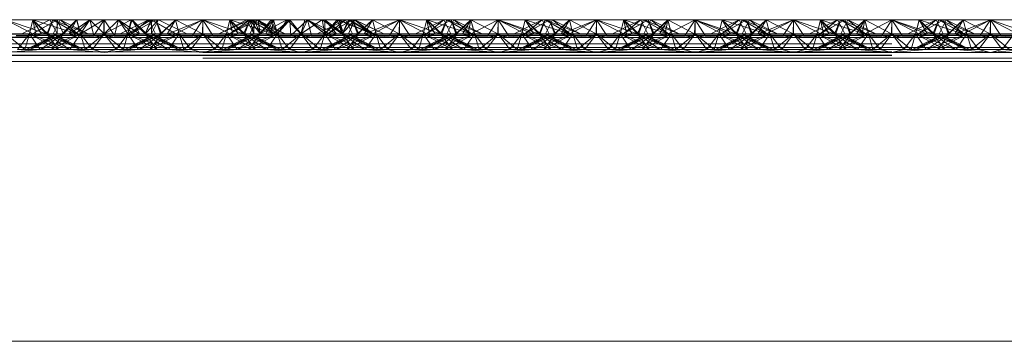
# Paper-space layout 'Layout1' of a CAD drawing. Extents: x -2 to 1033, y -36 to 596.
# Tile 82 of 182: x 699.156 to 701.656, y 454.38 to 455.196. Entities that reach past the tile are written whole.
import ezdxf

# ---------------------------------------------------------------- set-up
doc = ezdxf.new("R2010")
doc.units = 0
doc.linetypes.add('ACAD_ISO02W100', pattern=[15, 12, -3])
doc.layers.add('SS_1.ET-HALA_TaO-JD-LAVKA-ZEBRIK', color=9, linetype='CONTINUOUS', lineweight=13)

psp = doc.layouts.get("Layout1")

# ---------------------------------------------------------------- linework, layer by layer
at = {"layer": 'SS_1.ET-HALA_TaO-JD-LAVKA-ZEBRIK', "color": 9, "linetype": 'ACAD_ISO02W100', "ltscale": 0.25}
for p, q in [((699.1204, 455.1962), (699.2239, 455.1604)), ((699.2325, 455.1962), (699.1609, 455.1604)), ((699.1893, 455.1962), (699.1804, 455.1604)), ((699.1883, 455.1604), (699.2505, 455.1962)), ((699.2509, 455.1962), (699.1888, 455.1604)), ((699.1893, 455.1962), (699.2239, 455.1604)), ((699.1893, 455.1962), (699.3009, 455.1604)), ((699.2398, 455.1962), (699.2243, 455.1604)), ((699.2325, 455.1962), (699.2454, 455.1704)), ((699.2398, 455.1962), (699.3009, 455.1604)), ((699.2398, 455.1962), (699.3298, 455.1604)), ((699.2404, 455.1604), (699.2583, 455.1962)), ((699.2509, 455.1962), (699.2504, 455.1604)), ((699.2504, 455.1604), (699.2505, 455.1806)), ((699.2542, 455.188), (699.2505, 455.1962)), ((699.2505, 455.1806), (699.2505, 455.1962)), ((699.2509, 455.1962), (699.2665, 455.1604)), ((699.2665, 455.1604), (699.2542, 455.188)), ((699.2633, 455.1604), (699.2999, 455.1962)), ((699.2651, 455.1604), (699.2867, 455.182)), ((699.3011, 455.1962), (699.2665, 455.1604)), ((699.2665, 455.1604), (699.2866, 455.182)), ((699.2801, 455.1596), (699.3338, 455.1962)), ((699.2801, 455.1596), (699.2999, 455.1962)), ((699.2866, 455.182), (699.2999, 455.1962)), ((699.2937, 455.1562), (699.3338, 455.1962)), ((699.2999, 455.1962), (699.307, 455.1718)), ((699.3011, 455.1962), (699.3104, 455.1604)), ((699.3697, 455.1962), (699.3104, 455.1604)), ((699.3152, 455.1677), (699.3338, 455.1962)), ((699.3338, 455.1962), (699.3443, 455.1562)), ((699.3704, 455.1604), (699.3338, 455.1962)), ((699.3443, 455.1562), (699.3704, 455.1962)), ((699.3697, 455.1962), (699.3704, 455.1604)), ((699.3704, 455.1962), (699.3964, 455.1562)), ((699.4386, 455.1962), (699.3704, 455.1604)), ((699.4069, 455.1962), (699.3704, 455.1604)), ((699.3704, 455.1962), (699.3704, 455.1604)), ((699.3964, 455.1562), (699.4069, 455.1962)), ((699.4069, 455.1962), (699.4304, 455.1604)), ((699.4069, 455.1962), (699.4471, 455.1562)), ((699.4069, 455.1962), (699.4607, 455.1596)), ((699.4304, 455.1604), (699.4892, 455.1962)), ((699.4304, 455.1604), (699.4386, 455.1962)), ((699.4409, 455.1962), (699.4337, 455.1718)), ((699.4388, 455.1604), (699.501, 455.1962)), ((699.4388, 455.1604), (699.4825, 455.1962)), ((699.4409, 455.1962), (699.4607, 455.1596)), ((699.4409, 455.1962), (699.4541, 455.182)), ((699.4409, 455.1962), (699.4775, 455.1604)), ((699.4531, 455.1815), (699.4739, 455.1604)), ((699.4541, 455.182), (699.4743, 455.1604)), ((699.4743, 455.1604), (699.5083, 455.1962)), ((699.4743, 455.1604), (699.4892, 455.1962)), ((699.4867, 455.1877), (699.4743, 455.1604)), ((699.4825, 455.1962), (699.5004, 455.1604)), ((699.4906, 455.1962), (699.4867, 455.1877)), ((699.5509, 455.1604), (699.4892, 455.1962)), ((699.4905, 455.1802), (699.4904, 455.1604)), ((699.4906, 455.1962), (699.4905, 455.1802)), ((699.4906, 455.1962), (699.553, 455.1604)), ((699.4954, 455.1704), (699.5083, 455.1962)), ((699.5151, 455.1604), (699.501, 455.1962)), ((699.5165, 455.1604), (699.501, 455.1962)), ((699.5798, 455.1604), (699.5083, 455.1962)), ((699.5151, 455.1604), (699.5514, 455.1962)), ((699.5514, 455.1962), (699.5604, 455.1604)), ((699.5514, 455.1962), (699.6194, 455.1604)), ((699.6204, 455.1962), (699.6194, 455.1604)), ((699.6204, 455.1962), (699.7239, 455.1604)), ((699.6204, 455.1962), (699.6204, 455.1604)), ((699.7399, 455.1962), (699.6609, 455.1604)), ((699.7325, 455.1962), (699.6609, 455.1604)), ((699.6893, 455.1962), (699.6804, 455.1604)), ((699.6883, 455.1604), (699.7505, 455.1962)), ((699.7399, 455.1962), (699.6888, 455.1604)), ((699.7573, 455.1943), (699.6888, 455.1604)), ((699.6893, 455.1962), (699.7239, 455.1604)), ((699.6893, 455.1962), (699.8009, 455.1604)), ((699.7398, 455.1962), (699.7243, 455.1604)), ((699.7325, 455.1962), (699.7454, 455.1704)), ((699.7398, 455.1962), (699.8009, 455.1604)), ((699.7398, 455.1962), (699.8298, 455.1604)), ((699.7399, 455.1962), (699.7504, 455.1604)), ((699.7399, 455.1962), (699.7665, 455.1604)), ((699.7404, 455.1604), (699.7583, 455.1962)), ((699.7504, 455.1604), (699.7505, 455.1806)), ((699.7542, 455.188), (699.7505, 455.1962)), ((699.7505, 455.1806), (699.7505, 455.1962)), ((699.7665, 455.1604), (699.7542, 455.188)), ((699.7597, 455.1955), (699.7573, 455.1943)), ((699.7611, 455.1962), (699.7665, 455.1604)), ((699.7611, 455.1962), (699.8104, 455.1604)), ((699.7613, 455.1947), (699.7651, 455.1604)), ((699.7633, 455.1604), (699.7999, 455.1962)), ((699.7651, 455.1604), (699.7837, 455.1835)), ((699.7651, 455.1604), (699.7971, 455.1768)), ((699.7665, 455.1604), (699.7866, 455.182)), ((699.7801, 455.1596), (699.7999, 455.1962)), ((699.7866, 455.182), (699.7999, 455.1962)), ((699.7937, 455.1562), (699.8418, 455.1962)), ((699.7937, 455.1562), (699.7999, 455.1962)), ((699.7941, 455.1962), (699.8104, 455.1604)), ((699.8104, 455.1604), (699.7999, 455.1962)), ((699.8104, 455.1604), (699.8351, 455.1962)), ((699.8418, 455.1962), (699.8163, 455.1672)), ((699.8351, 455.1962), (699.8704, 455.1604)), ((699.8418, 455.1962), (699.8443, 455.1562)), ((699.8704, 455.1604), (699.8418, 455.1962)), ((699.8443, 455.1562), (699.8868, 455.1962)), ((699.8704, 455.1604), (699.9238, 455.1962)), ((699.8868, 455.1962), (699.8704, 455.1604)), ((699.88, 455.1962), (699.8704, 455.1604)), ((699.8964, 455.1562), (699.8868, 455.1962)), ((699.8868, 455.1962), (699.923, 455.1665)), ((699.8868, 455.1962), (699.9471, 455.1562)), ((699.8868, 455.1962), (699.9607, 455.1596)), ((699.9304, 455.1604), (699.9238, 455.1962)), ((699.9301, 455.1962), (699.9303, 455.1701)), ((699.9301, 455.1962), (699.9607, 455.1596)), ((699.9301, 455.1962), (699.9775, 455.1604)), ((699.9304, 455.1604), (699.9619, 455.1962)), ((699.9304, 455.1604), (699.9507, 455.1803)), ((699.9388, 455.1604), (700.001, 455.1962)), ((699.9388, 455.1604), (699.9825, 455.1962)), ((699.948, 455.1789), (699.9739, 455.1604)), ((699.9507, 455.1803), (699.9669, 455.1962)), ((699.9619, 455.1962), (699.9743, 455.1604)), ((699.9649, 455.1874), (699.9739, 455.1604)), ((699.9669, 455.1962), (699.9743, 455.1604)), ((699.9669, 455.1962), (699.9775, 455.1604)), ((699.9669, 455.1962), (700.053, 455.1604)), ((699.9877, 455.1858), (699.9733, 455.1916)), ((699.9743, 455.1604), (700.0058, 455.1962)), ((699.9743, 455.1604), (699.9902, 455.1962)), ((699.9878, 455.1856), (699.9743, 455.1604)), ((699.9743, 455.1604), (699.9912, 455.1789)), ((699.9825, 455.1962), (700.0004, 455.1604)), ((700.0509, 455.1604), (699.9877, 455.1858)), ((699.9935, 455.1962), (699.9878, 455.1856)), ((700.0509, 455.1604), (699.9902, 455.1962)), ((699.9904, 455.1604), (700.0058, 455.1962)), ((699.9912, 455.1789), (700.0069, 455.1962)), ((699.9935, 455.1962), (700.053, 455.1604)), ((699.9952, 455.1708), (700.0069, 455.1962)), ((700.0151, 455.1604), (700.001, 455.1962)), ((700.0165, 455.1604), (700.001, 455.1962)), ((700.0509, 455.1604), (700.0058, 455.1962)), ((700.0798, 455.1604), (700.0058, 455.1962)), ((700.0069, 455.1962), (700.053, 455.1604)), ((700.0798, 455.1604), (700.0069, 455.1962)), ((700.0151, 455.1604), (700.0514, 455.1962)), ((700.0514, 455.1962), (700.0604, 455.1604)), ((700.0514, 455.1962), (700.1194, 455.1604)), ((700.1204, 455.1962), (700.1194, 455.1604)), ((700.1204, 455.1962), (700.2239, 455.1604)), ((700.1204, 455.1962), (700.1204, 455.1604)), ((700.2325, 455.1962), (700.1609, 455.1604)), ((700.1893, 455.1962), (700.1804, 455.1604)), ((700.1883, 455.1604), (700.251, 455.1962)), ((700.1883, 455.1604), (700.2325, 455.1962)), ((700.251, 455.1962), (700.1888, 455.1604)), ((700.1888, 455.1604), (700.2325, 455.1962)), ((700.1893, 455.1962), (700.2239, 455.1604)), ((700.1893, 455.1962), (700.3009, 455.1604)), ((700.2398, 455.1962), (700.2243, 455.1604)), ((700.2325, 455.1962), (700.2454, 455.1704)), ((700.2398, 455.1962), (700.3009, 455.1604)), ((700.2398, 455.1962), (700.3298, 455.1604)), ((700.2404, 455.1604), (700.2583, 455.1962)), ((700.2633, 455.1604), (700.251, 455.1962)), ((700.251, 455.1962), (700.2542, 455.188)), ((700.2544, 455.1884), (700.251, 455.1962)), ((700.251, 455.1962), (700.2665, 455.1604)), ((700.2542, 455.188), (700.2651, 455.1604)), ((700.2665, 455.1604), (700.2544, 455.1884)), ((700.2633, 455.1604), (700.3014, 455.1962)), ((700.2869, 455.1819), (700.2651, 455.1604)), ((700.2801, 455.1596), (700.3014, 455.1962)), ((700.2937, 455.1562), (700.3704, 455.1962)), ((700.3014, 455.1962), (700.2937, 455.1562)), ((700.3014, 455.1962), (700.3104, 455.1604)), ((700.3076, 455.1715), (700.3014, 455.1962)), ((700.3704, 455.1962), (700.3443, 455.1562)), ((700.3964, 455.1562), (700.3704, 455.1962)), ((700.3704, 455.1962), (700.4471, 455.1562)), ((700.3704, 455.1962), (700.4607, 455.1596)), ((700.3704, 455.1962), (700.3704, 455.1604)), ((700.4304, 455.1604), (700.4393, 455.1962)), ((700.4393, 455.1962), (700.4332, 455.1715)), ((700.4388, 455.1604), (700.501, 455.1962)), ((700.4388, 455.1604), (700.4825, 455.1962)), ((700.4393, 455.1962), (700.4607, 455.1596)), ((700.4393, 455.1962), (700.4775, 455.1604)), ((700.4739, 455.1604), (700.4534, 455.1816)), ((700.4907, 455.1797), (700.4656, 455.1878)), ((700.4743, 455.1604), (700.4898, 455.1962)), ((700.4864, 455.1884), (700.4743, 455.1604)), ((700.4898, 455.1962), (700.4775, 455.1604)), ((700.4825, 455.1962), (700.5004, 455.1604)), ((700.4898, 455.1962), (700.4864, 455.1884)), ((700.5509, 455.1604), (700.4898, 455.1962)), ((700.4898, 455.1962), (700.553, 455.1604)), ((700.5798, 455.1604), (700.4898, 455.1962)), ((700.5509, 455.1604), (700.4907, 455.1797)), ((700.4954, 455.1704), (700.5083, 455.1962)), ((700.5151, 455.1604), (700.501, 455.1962)), ((700.5165, 455.1604), (700.501, 455.1962)), ((700.5083, 455.1962), (700.553, 455.1604)), ((700.5798, 455.1604), (700.5083, 455.1962)), ((700.5151, 455.1604), (700.5514, 455.1962)), ((700.5514, 455.1962), (700.5604, 455.1604)), ((700.5514, 455.1962), (700.6194, 455.1604)), ((700.6204, 455.1962), (700.6194, 455.1604)), ((700.6204, 455.1962), (700.7239, 455.1604)), ((700.6204, 455.1962), (700.6204, 455.1604)), ((700.7325, 455.1962), (700.6609, 455.1604)), ((700.6893, 455.1962), (700.6804, 455.1604)), ((700.6883, 455.1604), (700.751, 455.1962)), ((700.6883, 455.1604), (700.7325, 455.1962)), ((700.751, 455.1962), (700.6888, 455.1604)), ((700.6888, 455.1604), (700.7325, 455.1962)), ((700.6893, 455.1962), (700.7239, 455.1604)), ((700.6893, 455.1962), (700.8009, 455.1604)), ((700.7398, 455.1962), (700.7243, 455.1604)), ((700.7325, 455.1962), (700.7454, 455.1704)), ((700.7398, 455.1962), (700.8009, 455.1604)), ((700.7398, 455.1962), (700.8298, 455.1604)), ((700.7404, 455.1604), (700.7583, 455.1962)), ((700.7633, 455.1604), (700.751, 455.1962)), ((700.751, 455.1962), (700.7542, 455.188)), ((700.751, 455.1962), (700.7665, 455.1604)), ((700.7544, 455.1884), (700.751, 455.1962)), ((700.7542, 455.188), (700.7651, 455.1604)), ((700.7665, 455.1604), (700.7544, 455.1884)), ((700.7633, 455.1604), (700.8014, 455.1962)), ((700.7869, 455.1819), (700.7651, 455.1604)), ((700.7801, 455.1596), (700.8014, 455.1962)), ((700.7937, 455.1562), (700.8704, 455.1962)), ((700.7937, 455.1562), (700.8014, 455.1962)), ((700.8014, 455.1962), (700.8104, 455.1604)), ((700.8076, 455.1715), (700.8014, 455.1962)), ((700.8704, 455.1962), (700.8443, 455.1562)), ((700.8964, 455.1562), (700.8704, 455.1962)), ((700.8704, 455.1962), (700.9471, 455.1562)), ((700.8704, 455.1962), (700.9607, 455.1596)), ((700.8704, 455.1962), (700.8704, 455.1604)), ((700.9304, 455.1604), (700.9393, 455.1962)), ((700.9393, 455.1962), (700.9332, 455.1715)), ((700.9388, 455.1604), (701.001, 455.1962)), ((700.9388, 455.1604), (700.9825, 455.1962)), ((700.9393, 455.1962), (700.9607, 455.1596)), ((700.9393, 455.1962), (700.9775, 455.1604)), ((700.9739, 455.1604), (700.9534, 455.1816)), ((700.9907, 455.1797), (700.9656, 455.1878)), ((700.9743, 455.1604), (700.9898, 455.1962)), ((700.9864, 455.1884), (700.9743, 455.1604)), ((700.9898, 455.1962), (700.9775, 455.1604)), ((700.9825, 455.1962), (701.0004, 455.1604)), ((700.9898, 455.1962), (700.9864, 455.1884)), ((701.0509, 455.1604), (700.9898, 455.1962)), ((700.9898, 455.1962), (701.053, 455.1604)), ((701.0798, 455.1604), (700.9898, 455.1962)), ((701.0509, 455.1604), (700.9907, 455.1797)), ((700.9954, 455.1704), (701.0083, 455.1962)), ((701.0151, 455.1604), (701.001, 455.1962)), ((701.0165, 455.1604), (701.001, 455.1962)), ((701.0083, 455.1962), (701.053, 455.1604)), ((701.0798, 455.1604), (701.0083, 455.1962)), ((701.0151, 455.1604), (701.0514, 455.1962)), ((701.0604, 455.1604), (701.0514, 455.1962)), ((701.0514, 455.1962), (701.1194, 455.1604)), ((701.1204, 455.1962), (701.1194, 455.1604)), ((701.1204, 455.1962), (701.2239, 455.1604)), ((701.1204, 455.1962), (701.1204, 455.1604)), ((701.2325, 455.1962), (701.1609, 455.1604)), ((701.1893, 455.1962), (701.1804, 455.1604)), ((701.1883, 455.1604), (701.251, 455.1962)), ((701.1883, 455.1604), (701.2325, 455.1962)), ((701.251, 455.1962), (701.1888, 455.1604)), ((701.1888, 455.1604), (701.2325, 455.1962)), ((701.1893, 455.1962), (701.2239, 455.1604)), ((701.1893, 455.1962), (701.3009, 455.1604)), ((701.2398, 455.1962), (701.2243, 455.1604)), ((701.2325, 455.1962), (701.2454, 455.1704)), ((701.2398, 455.1962), (701.3009, 455.1604)), ((701.2398, 455.1962), (701.3298, 455.1604)), ((701.2404, 455.1604), (701.2583, 455.1962)), ((701.2633, 455.1604), (701.251, 455.1962)), ((701.251, 455.1962), (701.2542, 455.188)), ((701.2544, 455.1884), (701.251, 455.1962)), ((701.251, 455.1962), (701.2665, 455.1604)), ((701.2542, 455.188), (701.2651, 455.1604)), ((701.2633, 455.1604), (701.3014, 455.1962)), ((701.2869, 455.1819), (701.2651, 455.1604)), ((701.2801, 455.1596), (701.3014, 455.1962)), ((701.2937, 455.1562), (701.3704, 455.1962)), ((701.2937, 455.1562), (701.3014, 455.1962)), ((701.3014, 455.1962), (701.3104, 455.1604)), ((701.3076, 455.1715), (701.3014, 455.1962)), ((701.3704, 455.1962), (701.3443, 455.1562)), ((701.3964, 455.1562), (701.3704, 455.1962)), ((701.3704, 455.1962), (701.4471, 455.1562)), ((701.3704, 455.1962), (701.4607, 455.1596)), ((701.3704, 455.1604), (701.3704, 455.1962)), ((701.4304, 455.1604), (701.4393, 455.1962)), ((701.4393, 455.1962), (701.4332, 455.1715)), ((701.4388, 455.1604), (701.501, 455.1962)), ((701.4388, 455.1604), (701.4825, 455.1962)), ((701.4393, 455.1962), (701.4607, 455.1596)), ((701.4393, 455.1962), (701.4775, 455.1604)), ((701.4739, 455.1604), (701.4534, 455.1816)), ((701.4907, 455.1797), (701.4656, 455.1878)), ((701.4743, 455.1604), (701.4898, 455.1962)), ((701.4864, 455.1884), (701.4743, 455.1604)), ((701.4898, 455.1962), (701.4775, 455.1604)), ((701.4825, 455.1962), (701.5004, 455.1604)), ((701.4898, 455.1962), (701.4864, 455.1884)), ((701.5509, 455.1604), (701.4898, 455.1962)), ((701.4898, 455.1962), (701.553, 455.1604)), ((701.5798, 455.1604), (701.4898, 455.1962)), ((701.5509, 455.1604), (701.4907, 455.1797)), ((701.4954, 455.1704), (701.5083, 455.1962)), ((701.5151, 455.1604), (701.501, 455.1962)), ((701.5165, 455.1604), (701.501, 455.1962)), ((701.5083, 455.1962), (701.553, 455.1604)), ((701.5798, 455.1604), (701.5083, 455.1962)), ((701.5151, 455.1604), (701.5514, 455.1962)), ((701.5604, 455.1604), (701.5514, 455.1962)), ((701.5514, 455.1962), (701.6194, 455.1604)), ((701.6204, 455.1962), (701.6194, 455.1604)), ((701.6204, 455.1962), (701.7239, 455.1604)), ((701.6204, 455.1604), (701.6204, 455.1962)), ((699.0301, 455.1596), (699.2107, 455.1596)), ((699.1204, 455.1604), (699.1688, 455.1204)), ((699.1804, 455.1604), (699.1204, 455.1604)), ((699.1804, 455.1604), (699.1503, 455.1204)), ((699.1804, 455.1604), (699.1688, 455.1204)), ((699.2454, 455.1579), (699.1724, 455.1204)), ((699.1724, 455.1204), (699.2522, 455.1544)), ((699.1804, 455.1604), (699.2076, 455.1204)), ((699.1804, 455.1604), (699.2543, 455.1204)), ((699.1804, 455.1604), (699.2819, 455.1204)), ((699.2243, 455.1604), (699.1804, 455.1604)), ((699.2665, 455.1604), (699.1824, 455.1204)), ((699.2504, 455.1604), (699.1824, 455.1204)), ((699.2088, 455.1204), (699.2554, 455.1527)), ((699.2243, 455.1604), (699.2543, 455.1204)), ((699.2819, 455.1204), (699.2243, 455.1604)), ((699.2243, 455.1604), (699.3084, 455.1204)), ((699.3184, 455.1204), (699.2243, 455.1604)), ((699.2275, 455.1604), (699.2243, 455.1604)), ((699.3104, 455.1604), (699.2364, 455.1204)), ((699.2665, 455.1604), (699.2364, 455.1204)), ((699.2404, 455.1604), (699.3084, 455.1204)), ((699.3184, 455.1204), (699.2404, 455.1604)), ((699.2454, 455.1704), (699.2504, 455.1604)), ((699.2504, 455.1604), (699.2454, 455.1579)), ((699.2522, 455.1544), (699.2665, 455.1604)), ((699.2554, 455.1527), (699.2665, 455.1604)), ((699.2633, 455.1604), (699.2801, 455.1596)), ((699.2708, 455.1448), (699.3104, 455.1604)), ((699.2801, 455.1596), (699.2937, 455.1562)), ((699.3104, 455.1604), (699.2923, 455.1338)), ((699.2937, 455.1562), (699.3704, 455.1509)), ((699.307, 455.1718), (699.3104, 455.1604)), ((699.3104, 455.1604), (699.3152, 455.1677)), ((699.3104, 455.1604), (699.322, 455.1204)), ((699.3104, 455.1604), (699.3404, 455.1204)), ((699.3704, 455.1604), (699.322, 455.1204)), ((699.3404, 455.1204), (699.3704, 455.1604)), ((699.3443, 455.1562), (699.3704, 455.1509)), ((699.4003, 455.1204), (699.3704, 455.1604)), ((699.3704, 455.1604), (699.4188, 455.1204)), ((699.3704, 455.1509), (699.4471, 455.1562)), ((699.3704, 455.1509), (699.3964, 455.1562)), ((699.4003, 455.1204), (699.4304, 455.1604)), ((699.4188, 455.1204), (699.4304, 455.1604)), ((699.5165, 455.1604), (699.4224, 455.1204)), ((699.5004, 455.1604), (699.4224, 455.1204)), ((699.4337, 455.1718), (699.4304, 455.1604)), ((699.4304, 455.1604), (699.4576, 455.1204)), ((699.5043, 455.1204), (699.4304, 455.1604)), ((699.4304, 455.1604), (699.47, 455.1448)), ((699.4324, 455.1204), (699.5165, 455.1604)), ((699.4324, 455.1204), (699.5004, 455.1604)), ((699.4471, 455.1562), (699.4607, 455.1596)), ((699.4588, 455.1204), (699.5604, 455.1604)), ((699.4588, 455.1204), (699.5165, 455.1604)), ((699.4607, 455.1596), (699.4775, 455.1604)), ((699.5043, 455.1204), (699.4743, 455.1604)), ((699.4743, 455.1604), (699.4854, 455.1527)), ((699.5584, 455.1204), (699.4743, 455.1604)), ((699.4743, 455.1604), (699.4886, 455.1544)), ((699.4854, 455.1527), (699.5319, 455.1204)), ((699.5604, 455.1604), (699.4864, 455.1204)), ((699.4864, 455.1204), (699.5165, 455.1604)), ((699.4886, 455.1544), (699.5684, 455.1204)), ((699.4904, 455.1604), (699.4954, 455.1704)), ((699.5584, 455.1204), (699.4904, 455.1604)), ((699.4954, 455.1579), (699.4904, 455.1604)), ((699.5684, 455.1204), (699.4954, 455.1579)), ((699.5165, 455.1604), (699.5133, 455.1604)), ((699.5604, 455.1604), (699.5165, 455.1604)), ((699.5301, 455.1596), (699.7107, 455.1596)), ((699.5332, 455.1204), (699.5604, 455.1604)), ((699.572, 455.1204), (699.5604, 455.1604)), ((699.5604, 455.1604), (699.5904, 455.1204)), ((699.6204, 455.1604), (699.5604, 455.1604)), ((699.572, 455.1204), (699.6204, 455.1604)), ((699.6204, 455.1604), (699.5904, 455.1204)), ((699.6204, 455.1604), (699.6503, 455.1204)), ((699.6204, 455.1604), (699.6688, 455.1204)), ((699.6804, 455.1604), (699.6204, 455.1604)), ((699.6804, 455.1604), (699.6503, 455.1204)), ((699.6804, 455.1604), (699.6688, 455.1204)), ((699.7454, 455.1579), (699.6724, 455.1204)), ((699.6724, 455.1204), (699.7522, 455.1544)), ((699.6804, 455.1604), (699.7076, 455.1204)), ((699.6804, 455.1604), (699.7543, 455.1204)), ((699.6804, 455.1604), (699.7819, 455.1204)), ((699.7243, 455.1604), (699.6804, 455.1604)), ((699.7665, 455.1604), (699.6824, 455.1204)), ((699.7504, 455.1604), (699.6824, 455.1204)), ((699.7088, 455.1204), (699.7554, 455.1527)), ((699.7243, 455.1604), (699.7543, 455.1204)), ((699.7819, 455.1204), (699.7243, 455.1604)), ((699.7243, 455.1604), (699.8084, 455.1204)), ((699.8184, 455.1204), (699.7243, 455.1604)), ((699.7275, 455.1604), (699.7243, 455.1604)), ((699.8104, 455.1604), (699.7364, 455.1204)), ((699.7665, 455.1604), (699.7364, 455.1204)), ((699.7404, 455.1604), (699.8084, 455.1204)), ((699.8184, 455.1204), (699.7404, 455.1604)), ((699.7454, 455.1704), (699.7504, 455.1604)), ((699.7504, 455.1604), (699.7454, 455.1579)), ((699.7522, 455.1544), (699.7665, 455.1604)), ((699.7554, 455.1527), (699.7665, 455.1604)), ((699.7801, 455.1596), (699.7633, 455.1604)), ((699.7708, 455.1448), (699.8104, 455.1604)), ((699.7801, 455.1596), (699.7937, 455.1562)), ((699.7923, 455.1338), (699.8104, 455.1604)), ((699.7937, 455.1562), (699.8704, 455.1509)), ((699.8163, 455.1672), (699.8104, 455.1604)), ((699.8104, 455.1604), (699.822, 455.1204)), ((699.8104, 455.1604), (699.8404, 455.1204)), ((699.8704, 455.1604), (699.822, 455.1204)), ((699.8404, 455.1204), (699.8704, 455.1604)), ((699.8443, 455.1562), (699.8704, 455.1509)), ((699.9003, 455.1204), (699.8704, 455.1604)), ((699.9188, 455.1204), (699.8704, 455.1604)), ((699.9471, 455.1562), (699.8704, 455.1509)), ((699.8704, 455.1509), (699.8964, 455.1562)), ((699.9003, 455.1204), (699.9304, 455.1604)), ((699.9188, 455.1204), (699.9304, 455.1604)), ((700.0165, 455.1604), (699.9224, 455.1204)), ((700.0004, 455.1604), (699.9224, 455.1204)), ((699.923, 455.1665), (699.9304, 455.1604)), ((699.9303, 455.1701), (699.9304, 455.1604)), ((699.9304, 455.1604), (699.9576, 455.1204)), ((700.0043, 455.1204), (699.9304, 455.1604)), ((699.9304, 455.1604), (699.97, 455.1448)), ((699.9324, 455.1204), (700.0165, 455.1604)), ((699.9324, 455.1204), (700.0004, 455.1604)), ((699.9607, 455.1596), (699.9471, 455.1562)), ((699.9588, 455.1204), (700.0604, 455.1604)), ((699.9588, 455.1204), (700.0165, 455.1604)), ((699.9775, 455.1604), (699.9607, 455.1596)), ((700.0043, 455.1204), (699.9743, 455.1604)), ((699.9743, 455.1604), (699.9854, 455.1527)), ((700.0584, 455.1204), (699.9743, 455.1604)), ((699.9743, 455.1604), (699.9886, 455.1544)), ((699.9854, 455.1527), (700.0319, 455.1204)), ((700.0604, 455.1604), (699.9864, 455.1204)), ((699.9864, 455.1204), (700.0165, 455.1604)), ((699.9886, 455.1544), (700.0684, 455.1204)), ((699.9904, 455.1604), (699.9952, 455.1708)), ((700.0584, 455.1204), (699.9904, 455.1604)), ((699.9954, 455.1579), (699.9904, 455.1604)), ((700.0684, 455.1204), (699.9954, 455.1579)), ((700.0165, 455.1604), (700.0133, 455.1604)), ((700.0604, 455.1604), (700.0165, 455.1604)), ((700.0301, 455.1596), (700.2107, 455.1596)), ((700.0332, 455.1204), (700.0604, 455.1604)), ((700.072, 455.1204), (700.0604, 455.1604)), ((700.0604, 455.1604), (700.0904, 455.1204)), ((700.1204, 455.1604), (700.0604, 455.1604)), ((700.072, 455.1204), (700.1204, 455.1604)), ((700.1204, 455.1604), (700.0904, 455.1204)), ((700.1204, 455.1604), (700.1503, 455.1204)), ((700.1204, 455.1604), (700.1688, 455.1204)), ((700.1804, 455.1604), (700.1204, 455.1604)), ((700.1503, 455.1204), (700.1804, 455.1604)), ((700.1804, 455.1604), (700.1688, 455.1204)), ((700.2454, 455.1579), (700.1724, 455.1204)), ((700.1724, 455.1204), (700.2522, 455.1544)), ((700.1804, 455.1604), (700.2076, 455.1204)), ((700.1804, 455.1604), (700.2543, 455.1204)), ((700.1804, 455.1604), (700.2819, 455.1204)), ((700.2243, 455.1604), (700.1804, 455.1604)), ((700.2665, 455.1604), (700.1824, 455.1204)), ((700.2504, 455.1604), (700.1824, 455.1204)), ((700.2088, 455.1204), (700.2554, 455.1527)), ((700.2243, 455.1604), (700.2543, 455.1204)), ((700.2243, 455.1604), (700.2819, 455.1204)), ((700.2243, 455.1604), (700.3084, 455.1204)), ((700.3184, 455.1204), (700.2243, 455.1604)), ((700.2275, 455.1604), (700.2243, 455.1604)), ((700.3104, 455.1604), (700.2364, 455.1204)), ((700.2665, 455.1604), (700.2364, 455.1204)), ((700.2404, 455.1604), (700.3084, 455.1204)), ((700.3184, 455.1204), (700.2404, 455.1604)), ((700.2454, 455.1704), (700.2504, 455.1604)), ((700.2504, 455.1604), (700.2454, 455.1579)), ((700.2522, 455.1544), (700.2665, 455.1604)), ((700.2554, 455.1527), (700.2665, 455.1604)), ((700.2801, 455.1596), (700.2633, 455.1604)), ((700.2708, 455.1448), (700.3104, 455.1604)), ((700.2801, 455.1596), (700.2937, 455.1562)), ((700.3104, 455.1604), (700.2923, 455.1338)), ((700.2937, 455.1562), (700.3704, 455.1509)), ((700.3104, 455.1604), (700.3076, 455.1715)), ((700.3104, 455.1604), (700.322, 455.1204)), ((700.3104, 455.1604), (700.3404, 455.1204)), ((700.3704, 455.1604), (700.322, 455.1204)), ((700.3404, 455.1204), (700.3704, 455.1604)), ((700.3443, 455.1562), (700.3704, 455.1509)), ((700.3704, 455.1604), (700.4003, 455.1204)), ((700.3704, 455.1604), (700.4188, 455.1204)), ((700.3704, 455.1509), (700.4471, 455.1562)), ((700.3704, 455.1509), (700.3964, 455.1562)), ((700.4003, 455.1204), (700.4304, 455.1604)), ((700.4188, 455.1204), (700.4304, 455.1604)), ((700.4224, 455.1204), (700.5165, 455.1604)), ((700.5004, 455.1604), (700.4224, 455.1204)), ((700.4332, 455.1715), (700.4304, 455.1604)), ((700.4304, 455.1604), (700.4485, 455.1338)), ((700.5043, 455.1204), (700.4304, 455.1604)), ((700.4304, 455.1604), (700.47, 455.1448)), ((700.4324, 455.1204), (700.5165, 455.1604)), ((700.4324, 455.1204), (700.5004, 455.1604)), ((700.4367, 455.1733), (700.4739, 455.1604)), ((700.4471, 455.1562), (700.4607, 455.1596)), ((700.4588, 455.1204), (700.5604, 455.1604)), ((700.4588, 455.1204), (700.5165, 455.1604)), ((700.4607, 455.1596), (700.4775, 455.1604)), ((700.5043, 455.1204), (700.4743, 455.1604)), ((700.4743, 455.1604), (700.4854, 455.1527)), ((700.5584, 455.1204), (700.4743, 455.1604)), ((700.4743, 455.1604), (700.4886, 455.1544)), ((700.4854, 455.1527), (700.5319, 455.1204)), ((700.4864, 455.1204), (700.5604, 455.1604)), ((700.4864, 455.1204), (700.5165, 455.1604)), ((700.4886, 455.1544), (700.5684, 455.1204)), ((700.4904, 455.1604), (700.4954, 455.1704)), ((700.5584, 455.1204), (700.4904, 455.1604)), ((700.4954, 455.1579), (700.4904, 455.1604)), ((700.5684, 455.1204), (700.4954, 455.1579)), ((700.5165, 455.1604), (700.5133, 455.1604)), ((700.5604, 455.1604), (700.5165, 455.1604)), ((700.5301, 455.1596), (700.7107, 455.1596)), ((700.5332, 455.1204), (700.5604, 455.1604)), ((700.572, 455.1204), (700.5604, 455.1604)), ((700.5604, 455.1604), (700.5904, 455.1204)), ((700.6204, 455.1604), (700.5604, 455.1604)), ((700.572, 455.1204), (700.6204, 455.1604)), ((700.6204, 455.1604), (700.5904, 455.1204)), ((700.6204, 455.1604), (700.6503, 455.1204)), ((700.6204, 455.1604), (700.6688, 455.1204)), ((700.6804, 455.1604), (700.6204, 455.1604)), ((700.6503, 455.1204), (700.6804, 455.1604)), ((700.6804, 455.1604), (700.6688, 455.1204)), ((700.7454, 455.1579), (700.6724, 455.1204)), ((700.6724, 455.1204), (700.7522, 455.1544)), ((700.6804, 455.1604), (700.7076, 455.1204)), ((700.6804, 455.1604), (700.7543, 455.1204)), ((700.6804, 455.1604), (700.7819, 455.1204)), ((700.7243, 455.1604), (700.6804, 455.1604)), ((700.7665, 455.1604), (700.6824, 455.1204)), ((700.7504, 455.1604), (700.6824, 455.1204)), ((700.7088, 455.1204), (700.7554, 455.1527)), ((700.7243, 455.1604), (700.7543, 455.1204)), ((700.7243, 455.1604), (700.7819, 455.1204)), ((700.7243, 455.1604), (700.8084, 455.1204)), ((700.8184, 455.1204), (700.7243, 455.1604)), ((700.7275, 455.1604), (700.7243, 455.1604)), ((700.8104, 455.1604), (700.7364, 455.1204)), ((700.7665, 455.1604), (700.7364, 455.1204)), ((700.7404, 455.1604), (700.8084, 455.1204)), ((700.8184, 455.1204), (700.7404, 455.1604)), ((700.7454, 455.1704), (700.7504, 455.1604)), ((700.7504, 455.1604), (700.7454, 455.1579)), ((700.7522, 455.1544), (700.7665, 455.1604)), ((700.7554, 455.1527), (700.7665, 455.1604)), ((700.7801, 455.1596), (700.7633, 455.1604)), ((700.7708, 455.1448), (700.8104, 455.1604)), ((700.7801, 455.1596), (700.7937, 455.1562)), ((700.8104, 455.1604), (700.7923, 455.1338)), ((700.7937, 455.1562), (700.8704, 455.1509)), ((700.8104, 455.1604), (700.8076, 455.1715)), ((700.8104, 455.1604), (700.822, 455.1204)), ((700.8104, 455.1604), (700.8404, 455.1204)), ((700.8704, 455.1604), (700.822, 455.1204)), ((700.8404, 455.1204), (700.8704, 455.1604)), ((700.8443, 455.1562), (700.8704, 455.1509)), ((700.8704, 455.1604), (700.9003, 455.1204)), ((700.8704, 455.1604), (700.9188, 455.1204)), ((700.8704, 455.1509), (700.9471, 455.1562)), ((700.8704, 455.1509), (700.8964, 455.1562)), ((700.9003, 455.1204), (700.9304, 455.1604)), ((700.9188, 455.1204), (700.9304, 455.1604)), ((700.9224, 455.1204), (701.0165, 455.1604)), ((701.0004, 455.1604), (700.9224, 455.1204)), ((700.9332, 455.1715), (700.9304, 455.1604)), ((700.9304, 455.1604), (700.9576, 455.1204)), ((701.0043, 455.1204), (700.9304, 455.1604)), ((700.9304, 455.1604), (700.97, 455.1448)), ((700.9324, 455.1204), (701.0165, 455.1604)), ((701.0004, 455.1604), (700.9324, 455.1204)), ((700.9367, 455.1733), (700.9739, 455.1604)), ((700.9471, 455.1562), (700.9607, 455.1596)), ((700.9588, 455.1204), (701.0604, 455.1604)), ((700.9588, 455.1204), (701.0165, 455.1604)), ((700.9607, 455.1596), (700.9775, 455.1604)), ((701.0043, 455.1204), (700.9743, 455.1604)), ((700.9743, 455.1604), (700.9854, 455.1527)), ((701.0584, 455.1204), (700.9743, 455.1604)), ((700.9743, 455.1604), (700.9886, 455.1544)), ((700.9854, 455.1527), (701.0319, 455.1204)), ((700.9864, 455.1204), (701.0604, 455.1604)), ((700.9864, 455.1204), (701.0165, 455.1604)), ((700.9886, 455.1544), (701.0684, 455.1204)), ((700.9904, 455.1604), (700.9954, 455.1704)), ((701.0584, 455.1204), (700.9904, 455.1604)), ((700.9954, 455.1579), (700.9904, 455.1604)), ((701.0684, 455.1204), (700.9954, 455.1579)), ((701.0165, 455.1604), (701.0133, 455.1604)), ((701.0604, 455.1604), (701.0165, 455.1604)), ((701.0301, 455.1596), (701.2107, 455.1596)), ((701.0332, 455.1204), (701.0604, 455.1604)), ((701.072, 455.1204), (701.0604, 455.1604)), ((701.0604, 455.1604), (701.0904, 455.1204)), ((701.1204, 455.1604), (701.0604, 455.1604)), ((701.072, 455.1204), (701.1204, 455.1604)), ((701.1204, 455.1604), (701.0904, 455.1204)), ((701.1204, 455.1604), (701.1503, 455.1204)), ((701.1204, 455.1604), (701.1688, 455.1204)), ((701.1804, 455.1604), (701.1204, 455.1604)), ((701.1503, 455.1204), (701.1804, 455.1604)), ((701.1804, 455.1604), (701.1688, 455.1204)), ((701.2454, 455.1579), (701.1724, 455.1204)), ((701.1724, 455.1204), (701.2522, 455.1544)), ((701.1804, 455.1604), (701.2076, 455.1204)), ((701.1804, 455.1604), (701.2543, 455.1204)), ((701.1804, 455.1604), (701.2819, 455.1204)), ((701.2243, 455.1604), (701.1804, 455.1604)), ((701.2665, 455.1604), (701.1824, 455.1204)), ((701.2504, 455.1604), (701.1824, 455.1204)), ((701.2088, 455.1204), (701.2554, 455.1527)), ((701.2243, 455.1604), (701.2543, 455.1204)), ((701.2243, 455.1604), (701.2819, 455.1204)), ((701.2243, 455.1604), (701.3084, 455.1204)), ((701.3184, 455.1204), (701.2243, 455.1604)), ((701.2275, 455.1604), (701.2243, 455.1604)), ((701.3104, 455.1604), (701.2364, 455.1204)), ((701.2665, 455.1604), (701.2364, 455.1204)), ((701.2404, 455.1604), (701.3084, 455.1204)), ((701.3184, 455.1204), (701.2404, 455.1604)), ((701.2454, 455.1704), (701.2504, 455.1604)), ((701.2504, 455.1604), (701.2454, 455.1579)), ((701.2522, 455.1544), (701.2665, 455.1604)), ((701.2554, 455.1527), (701.2665, 455.1604)), ((701.2801, 455.1596), (701.2633, 455.1604)), ((701.2708, 455.1448), (701.3104, 455.1604)), ((701.2801, 455.1596), (701.2937, 455.1562)), ((701.3104, 455.1604), (701.2923, 455.1338)), ((701.2937, 455.1562), (701.3704, 455.1509)), ((701.3104, 455.1604), (701.3076, 455.1715)), ((701.3104, 455.1604), (701.322, 455.1204)), ((701.3104, 455.1604), (701.3404, 455.1204)), ((701.3704, 455.1604), (701.322, 455.1204)), ((701.3404, 455.1204), (701.3704, 455.1604)), ((701.3443, 455.1562), (701.3704, 455.1509)), ((701.4003, 455.1204), (701.3704, 455.1604)), ((701.4188, 455.1204), (701.3704, 455.1604)), ((701.4471, 455.1562), (701.3704, 455.1509)), ((701.3704, 455.1509), (701.3964, 455.1562)), ((701.4003, 455.1204), (701.4304, 455.1604)), ((701.4188, 455.1204), (701.4304, 455.1604)), ((701.4224, 455.1204), (701.5165, 455.1604)), ((701.5004, 455.1604), (701.4224, 455.1204)), ((701.4332, 455.1715), (701.4304, 455.1604)), ((701.4304, 455.1604), (701.4576, 455.1204)), ((701.5043, 455.1204), (701.4304, 455.1604)), ((701.4304, 455.1604), (701.47, 455.1448)), ((701.4324, 455.1204), (701.5165, 455.1604)), ((701.4324, 455.1204), (701.5004, 455.1604)), ((701.4739, 455.1604), (701.4367, 455.1733)), ((701.4607, 455.1596), (701.4471, 455.1562)), ((701.4588, 455.1204), (701.5604, 455.1604)), ((701.4588, 455.1204), (701.5165, 455.1604)), ((701.4775, 455.1604), (701.4607, 455.1596)), ((701.5043, 455.1204), (701.4743, 455.1604)), ((701.4743, 455.1604), (701.4854, 455.1527)), ((701.5584, 455.1204), (701.4743, 455.1604)), ((701.4743, 455.1604), (701.4886, 455.1544)), ((701.4854, 455.1527), (701.5319, 455.1204)), ((701.4864, 455.1204), (701.5604, 455.1604)), ((701.4864, 455.1204), (701.5165, 455.1604)), ((701.4886, 455.1544), (701.5684, 455.1204)), ((701.4904, 455.1604), (701.4954, 455.1704)), ((701.5584, 455.1204), (701.4904, 455.1604)), ((701.4954, 455.1579), (701.4904, 455.1604)), ((701.5684, 455.1204), (701.4954, 455.1579)), ((701.5165, 455.1604), (701.5133, 455.1604)), ((701.5604, 455.1604), (701.5165, 455.1604)), ((701.5301, 455.1596), (701.7107, 455.1596)), ((701.5332, 455.1204), (701.5604, 455.1604)), ((701.572, 455.1204), (701.5604, 455.1604)), ((701.5604, 455.1604), (701.5904, 455.1204)), ((701.6204, 455.1604), (701.5604, 455.1604)), ((701.572, 455.1204), (701.6204, 455.1604)), ((701.5904, 455.1204), (701.6204, 455.1604)), ((701.6204, 455.1604), (701.6503, 455.1204)), ((701.6204, 455.1604), (701.6688, 455.1204)), ((701.6804, 455.1604), (701.6204, 455.1604)), ((701.6503, 455.1204), (701.6804, 455.1604)), ((698.3704, 455.1353), (706.3704, 455.1353)), ((699.2088, 455.1204), (699.2708, 455.1448)), ((699.2923, 455.1338), (699.2832, 455.1204)), ((699.47, 455.1448), (699.5319, 455.1204)), ((699.7088, 455.1204), (699.7708, 455.1448)), ((699.7832, 455.1204), (699.7923, 455.1338)), ((699.97, 455.1448), (700.0319, 455.1204)), ((700.2088, 455.1204), (700.2708, 455.1448)), ((700.2923, 455.1338), (700.2832, 455.1204)), ((700.4485, 455.1338), (700.4576, 455.1204)), ((700.47, 455.1448), (700.5319, 455.1204)), ((700.7088, 455.1204), (700.7708, 455.1448)), ((700.7923, 455.1338), (700.7832, 455.1204)), ((700.97, 455.1448), (701.0319, 455.1204)), ((701.2088, 455.1204), (701.2708, 455.1448)), ((701.2923, 455.1338), (701.2832, 455.1204)), ((701.47, 455.1448), (701.5319, 455.1204)), ((698.3704, 455.1143), (706.3704, 455.1143)), ((706.3704, 455.1128), (698.3704, 455.1128)), ((698.3704, 455.1064), (706.3704, 455.1064)), ((698.3704, 455.1054), (706.3704, 455.1054)), ((699.1204, 455.1128), (699.2076, 455.1204)), ((699.1503, 455.1204), (699.2076, 455.1204)), ((699.2076, 455.1204), (699.5332, 455.1204)), ((699.2832, 455.1204), (699.3704, 455.1128)), ((699.3404, 455.1204), (699.3704, 455.1128)), ((699.3704, 455.1128), (699.4576, 455.1204)), ((699.3704, 455.1128), (699.4003, 455.1204)), ((699.5332, 455.1204), (699.6204, 455.1128)), ((699.5332, 455.1204), (699.5904, 455.1204)), ((699.5904, 455.1204), (699.6204, 455.1128)), ((699.5904, 455.1204), (699.6503, 455.1204)), ((699.6204, 455.1128), (699.7076, 455.1204)), ((699.6503, 455.1204), (699.6204, 455.1128)), ((699.6503, 455.1204), (699.7076, 455.1204)), ((699.7076, 455.1204), (700.0332, 455.1204)), ((699.7832, 455.1204), (699.8704, 455.1128)), ((699.8404, 455.1204), (699.8704, 455.1128)), ((699.9576, 455.1204), (699.8704, 455.1128)), ((699.8704, 455.1128), (699.9003, 455.1204)), ((700.0332, 455.1204), (700.1204, 455.1128)), ((700.0332, 455.1204), (700.0904, 455.1204)), ((700.0904, 455.1204), (700.1204, 455.1128)), ((700.0904, 455.1204), (700.1503, 455.1204)), ((700.1204, 455.1128), (700.2076, 455.1204)), ((700.1503, 455.1204), (700.1204, 455.1128)), ((700.1503, 455.1204), (700.2076, 455.1204)), ((700.2076, 455.1204), (700.5332, 455.1204)), ((700.2832, 455.1204), (700.3704, 455.1128)), ((700.3404, 455.1204), (700.3704, 455.1128)), ((700.4576, 455.1204), (700.3704, 455.1128)), ((700.3704, 455.1128), (700.4003, 455.1204)), ((700.6204, 455.1128), (700.5332, 455.1204)), ((700.5332, 455.1204), (700.5904, 455.1204)), ((700.5904, 455.1204), (700.6204, 455.1128)), ((700.5904, 455.1204), (700.6503, 455.1204)), ((700.6204, 455.1128), (700.7076, 455.1204)), ((700.6503, 455.1204), (700.6204, 455.1128)), ((700.6503, 455.1204), (700.7076, 455.1204)), ((700.7076, 455.1204), (701.0332, 455.1204)), ((700.7832, 455.1204), (700.8704, 455.1128)), ((700.8404, 455.1204), (700.8704, 455.1128)), ((700.9576, 455.1204), (700.8704, 455.1128)), ((700.8704, 455.1128), (700.9003, 455.1204)), ((701.1204, 455.1128), (701.0332, 455.1204)), ((701.0332, 455.1204), (701.0904, 455.1204)), ((701.0904, 455.1204), (701.1204, 455.1128)), ((701.0904, 455.1204), (701.1503, 455.1204)), ((701.1204, 455.1128), (701.2076, 455.1204)), ((701.1503, 455.1204), (701.1204, 455.1128)), ((701.1503, 455.1204), (701.2076, 455.1204)), ((701.2076, 455.1204), (701.5332, 455.1204)), ((701.2832, 455.1204), (701.3704, 455.1128)), ((701.3704, 455.1128), (701.3404, 455.1204)), ((701.4576, 455.1204), (701.3704, 455.1128)), ((701.3704, 455.1128), (701.4003, 455.1204)), ((701.6204, 455.1128), (701.5332, 455.1204)), ((701.5332, 455.1204), (701.5904, 455.1204)), ((701.5904, 455.1204), (701.6204, 455.1128)), ((701.5904, 455.1204), (701.6503, 455.1204)), ((701.6204, 455.1128), (701.7076, 455.1204)), ((701.6204, 455.1128), (701.6503, 455.1204)), ((701.6503, 455.1204), (701.7076, 455.1204)), ((706.3704, 455.0987), (698.3704, 455.0987))]:
    psp.add_line(p, q, dxfattribs=at)
at = {"layer": 'SS_1.ET-HALA_TaO-JD-LAVKA-ZEBRIK', "color": 5, "linetype": 'Continuous', "ltscale": 0.25}
for p, q in [((699.1204, 455.1962), (699.1971, 455.1562)), ((699.1893, 455.1962), (699.1204, 455.1962)), ((699.1893, 455.1962), (699.1971, 455.1562)), ((699.2107, 455.1596), (699.1893, 455.1962)), ((699.2275, 455.1604), (699.1893, 455.1962)), ((699.2398, 455.1962), (699.1893, 455.1962)), ((699.2275, 455.1604), (699.2398, 455.1962)), ((699.303, 455.1604), (699.2398, 455.1962)), ((699.2583, 455.1962), (699.2398, 455.1962)), ((699.303, 455.1604), (699.2583, 455.1962)), ((699.3298, 455.1604), (699.2583, 455.1962)), ((699.3011, 455.1962), (699.2583, 455.1962)), ((699.2867, 455.182), (699.3011, 455.1962)), ((699.3697, 455.1962), (699.3011, 455.1962)), ((699.3697, 455.1962), (699.3694, 455.1604)), ((699.4386, 455.1962), (699.3697, 455.1962)), ((699.4825, 455.1962), (699.4109, 455.1604)), ((699.501, 455.1962), (699.4383, 455.1604)), ((699.4825, 455.1962), (699.4383, 455.1604)), ((699.4386, 455.1962), (699.4531, 455.1815)), ((699.4825, 455.1962), (699.4386, 455.1962)), ((699.501, 455.1962), (699.4825, 455.1962)), ((699.501, 455.1962), (699.5133, 455.1604)), ((699.5514, 455.1962), (699.501, 455.1962)), ((699.5514, 455.1962), (699.5133, 455.1604)), ((699.5301, 455.1596), (699.6204, 455.1962)), ((699.5514, 455.1962), (699.5301, 455.1596)), ((699.5437, 455.1562), (699.6204, 455.1962)), ((699.6204, 455.1962), (699.5514, 455.1962)), ((699.6204, 455.1962), (699.5943, 455.1562)), ((699.6204, 455.1962), (699.6464, 455.1562)), ((699.6204, 455.1962), (699.6971, 455.1562)), ((699.6893, 455.1962), (699.6204, 455.1962)), ((699.6893, 455.1962), (699.6971, 455.1562)), ((699.6893, 455.1962), (699.7107, 455.1596)), ((699.7275, 455.1604), (699.6893, 455.1962)), ((699.7398, 455.1962), (699.6893, 455.1962)), ((699.7275, 455.1604), (699.7398, 455.1962)), ((699.803, 455.1604), (699.7398, 455.1962)), ((699.7583, 455.1962), (699.7398, 455.1962)), ((699.803, 455.1604), (699.7583, 455.1962)), ((699.8298, 455.1604), (699.7583, 455.1962)), ((699.7611, 455.1962), (699.7583, 455.1962)), ((699.7611, 455.1962), (699.7597, 455.1955)), ((699.7611, 455.1962), (699.7613, 455.1947)), ((699.7941, 455.1962), (699.7611, 455.1962)), ((699.7837, 455.1835), (699.7941, 455.1962)), ((699.8351, 455.1962), (699.7941, 455.1962)), ((699.7971, 455.1768), (699.8351, 455.1962)), ((699.8351, 455.1962), (699.8694, 455.1604)), ((699.88, 455.1962), (699.8351, 455.1962)), ((699.8694, 455.1604), (699.9238, 455.1962)), ((699.88, 455.1962), (699.8694, 455.1604)), ((699.9238, 455.1962), (699.88, 455.1962)), ((699.9825, 455.1962), (699.9109, 455.1604)), ((699.9238, 455.1962), (699.948, 455.1789)), ((699.9619, 455.1962), (699.9238, 455.1962)), ((700.001, 455.1962), (699.9383, 455.1604)), ((699.9825, 455.1962), (699.9383, 455.1604)), ((699.9619, 455.1962), (699.9649, 455.1874)), ((699.9733, 455.1916), (699.9619, 455.1962)), ((699.9825, 455.1962), (699.9619, 455.1962)), ((700.001, 455.1962), (699.9825, 455.1962)), ((700.001, 455.1962), (700.0133, 455.1604)), ((700.0514, 455.1962), (700.001, 455.1962)), ((700.0514, 455.1962), (700.0133, 455.1604)), ((700.0301, 455.1596), (700.1204, 455.1962)), ((700.0301, 455.1596), (700.0514, 455.1962)), ((700.0437, 455.1562), (700.1204, 455.1962)), ((700.1204, 455.1962), (700.0514, 455.1962)), ((700.1204, 455.1962), (700.0943, 455.1562)), ((700.1204, 455.1962), (700.1464, 455.1562)), ((700.1204, 455.1962), (700.1971, 455.1562)), ((700.1893, 455.1962), (700.1204, 455.1962)), ((700.1893, 455.1962), (700.1971, 455.1562)), ((700.1893, 455.1962), (700.2107, 455.1596)), ((700.2275, 455.1604), (700.1893, 455.1962)), ((700.2398, 455.1962), (700.1893, 455.1962)), ((700.2275, 455.1604), (700.2398, 455.1962)), ((700.303, 455.1604), (700.2398, 455.1962)), ((700.2583, 455.1962), (700.2398, 455.1962)), ((700.303, 455.1604), (700.2583, 455.1962)), ((700.3298, 455.1604), (700.2583, 455.1962)), ((700.3014, 455.1962), (700.2583, 455.1962)), ((700.3014, 455.1962), (700.2869, 455.1819)), ((700.3014, 455.1962), (700.3694, 455.1604)), ((700.3704, 455.1962), (700.3014, 455.1962)), ((700.3704, 455.1962), (700.3694, 455.1604)), ((700.3704, 455.1962), (700.4367, 455.1733)), ((700.4393, 455.1962), (700.3704, 455.1962)), ((700.4825, 455.1962), (700.4109, 455.1604)), ((700.501, 455.1962), (700.4383, 455.1604)), ((700.4825, 455.1962), (700.4383, 455.1604)), ((700.4534, 455.1816), (700.4393, 455.1962)), ((700.4656, 455.1878), (700.4393, 455.1962)), ((700.4825, 455.1962), (700.4393, 455.1962)), ((700.501, 455.1962), (700.4825, 455.1962)), ((700.501, 455.1962), (700.5133, 455.1604)), ((700.5514, 455.1962), (700.501, 455.1962)), ((700.5514, 455.1962), (700.5133, 455.1604)), ((700.5301, 455.1596), (700.6204, 455.1962)), ((700.5301, 455.1596), (700.5514, 455.1962)), ((700.5437, 455.1562), (700.6204, 455.1962)), ((700.6204, 455.1962), (700.5514, 455.1962)), ((700.6204, 455.1962), (700.5943, 455.1562)), ((700.6204, 455.1962), (700.6464, 455.1562)), ((700.6204, 455.1962), (700.6971, 455.1562)), ((700.6893, 455.1962), (700.6204, 455.1962)), ((700.6893, 455.1962), (700.6971, 455.1562)), ((700.6893, 455.1962), (700.7107, 455.1596)), ((700.6893, 455.1962), (700.7275, 455.1604)), ((700.7398, 455.1962), (700.6893, 455.1962)), ((700.7275, 455.1604), (700.7398, 455.1962)), ((700.803, 455.1604), (700.7398, 455.1962)), ((700.7583, 455.1962), (700.7398, 455.1962)), ((700.803, 455.1604), (700.7583, 455.1962)), ((700.8298, 455.1604), (700.7583, 455.1962)), ((700.8014, 455.1962), (700.7583, 455.1962)), ((700.8014, 455.1962), (700.7869, 455.1819)), ((700.8014, 455.1962), (700.8694, 455.1604)), ((700.8704, 455.1962), (700.8014, 455.1962)), ((700.8704, 455.1962), (700.8694, 455.1604)), ((700.8704, 455.1962), (700.9367, 455.1733)), ((700.9393, 455.1962), (700.8704, 455.1962)), ((700.9825, 455.1962), (700.9109, 455.1604)), ((701.001, 455.1962), (700.9383, 455.1604)), ((700.9825, 455.1962), (700.9383, 455.1604)), ((700.9534, 455.1816), (700.9393, 455.1962)), ((700.9656, 455.1878), (700.9393, 455.1962)), ((700.9825, 455.1962), (700.9393, 455.1962)), ((701.001, 455.1962), (700.9825, 455.1962)), ((701.001, 455.1962), (701.0133, 455.1604)), ((701.0514, 455.1962), (701.001, 455.1962)), ((701.0133, 455.1604), (701.0514, 455.1962)), ((701.0301, 455.1596), (701.1204, 455.1962)), ((701.0301, 455.1596), (701.0514, 455.1962)), ((701.0437, 455.1562), (701.1204, 455.1962)), ((701.1204, 455.1962), (701.0514, 455.1962)), ((701.1204, 455.1962), (701.0943, 455.1562)), ((701.1204, 455.1962), (701.1464, 455.1562)), ((701.1204, 455.1962), (701.1971, 455.1562)), ((701.1893, 455.1962), (701.1204, 455.1962)), ((701.1893, 455.1962), (701.1971, 455.1562)), ((701.1893, 455.1962), (701.2107, 455.1596)), ((701.1893, 455.1962), (701.2275, 455.1604)), ((701.2398, 455.1962), (701.1893, 455.1962)), ((701.2398, 455.1962), (701.2275, 455.1604)), ((701.303, 455.1604), (701.2398, 455.1962)), ((701.2583, 455.1962), (701.2398, 455.1962)), ((701.303, 455.1604), (701.2583, 455.1962)), ((701.3298, 455.1604), (701.2583, 455.1962)), ((701.3014, 455.1962), (701.2583, 455.1962)), ((701.3014, 455.1962), (701.2869, 455.1819)), ((701.3014, 455.1962), (701.3694, 455.1604)), ((701.3704, 455.1962), (701.3014, 455.1962)), ((701.3704, 455.1962), (701.3694, 455.1604)), ((701.4367, 455.1733), (701.3704, 455.1962)), ((701.4393, 455.1962), (701.3704, 455.1962)), ((701.4825, 455.1962), (701.4109, 455.1604)), ((701.501, 455.1962), (701.4383, 455.1604)), ((701.4825, 455.1962), (701.4383, 455.1604)), ((701.4534, 455.1816), (701.4393, 455.1962)), ((701.4656, 455.1878), (701.4393, 455.1962)), ((701.4825, 455.1962), (701.4393, 455.1962)), ((701.501, 455.1962), (701.4825, 455.1962)), ((701.501, 455.1962), (701.5133, 455.1604)), ((701.5514, 455.1962), (701.501, 455.1962)), ((701.5133, 455.1604), (701.5514, 455.1962)), ((701.5301, 455.1596), (701.6204, 455.1962)), ((701.5301, 455.1596), (701.5514, 455.1962)), ((701.5437, 455.1562), (701.6204, 455.1962)), ((701.6204, 455.1962), (701.5514, 455.1962)), ((701.6204, 455.1962), (701.5943, 455.1562)), ((701.6464, 455.1562), (701.6204, 455.1962)), ((701.6204, 455.1962), (701.6971, 455.1562)), ((701.6893, 455.1962), (701.6204, 455.1962)), ((706.1204, 455.1509), (698.6204, 455.1509)), ((699.1204, 455.1509), (699.1971, 455.1562)), ((699.1464, 455.1562), (699.1971, 455.1562)), ((699.1971, 455.1562), (699.2107, 455.1596)), ((699.1971, 455.1562), (699.5437, 455.1562)), ((699.2275, 455.1604), (699.2107, 455.1596)), ((699.2107, 455.1596), (699.5301, 455.1596)), ((699.5133, 455.1604), (699.2275, 455.1604)), ((699.5301, 455.1596), (699.5133, 455.1604)), ((699.5301, 455.1596), (699.5437, 455.1562)), ((699.5437, 455.1562), (699.6204, 455.1509)), ((699.5437, 455.1562), (699.5943, 455.1562)), ((699.5943, 455.1562), (699.6204, 455.1509)), ((699.5943, 455.1562), (699.6464, 455.1562)), ((699.6204, 455.1509), (699.6971, 455.1562)), ((699.6464, 455.1562), (699.6204, 455.1509)), ((699.6464, 455.1562), (699.6971, 455.1562)), ((699.6971, 455.1562), (699.7107, 455.1596)), ((699.6971, 455.1562), (700.0437, 455.1562)), ((699.7107, 455.1596), (699.7275, 455.1604)), ((699.7107, 455.1596), (700.0301, 455.1596)), ((700.0133, 455.1604), (699.7275, 455.1604)), ((700.0133, 455.1604), (700.0301, 455.1596)), ((700.0301, 455.1596), (700.0437, 455.1562)), ((700.0437, 455.1562), (700.1204, 455.1509)), ((700.0437, 455.1562), (700.0943, 455.1562)), ((700.0943, 455.1562), (700.1204, 455.1509)), ((700.0943, 455.1562), (700.1464, 455.1562)), ((700.1204, 455.1509), (700.1971, 455.1562)), ((700.1464, 455.1562), (700.1204, 455.1509)), ((700.1464, 455.1562), (700.1971, 455.1562)), ((700.1971, 455.1562), (700.2107, 455.1596)), ((700.1971, 455.1562), (700.5437, 455.1562)), ((700.2107, 455.1596), (700.2275, 455.1604)), ((700.2107, 455.1596), (700.5301, 455.1596)), ((700.5133, 455.1604), (700.2275, 455.1604)), ((700.5133, 455.1604), (700.5301, 455.1596)), ((700.5437, 455.1562), (700.5301, 455.1596)), ((700.6204, 455.1509), (700.5437, 455.1562)), ((700.5437, 455.1562), (700.5943, 455.1562)), ((700.5943, 455.1562), (700.6204, 455.1509)), ((700.5943, 455.1562), (700.6464, 455.1562)), ((700.6204, 455.1509), (700.6971, 455.1562)), ((700.6464, 455.1562), (700.6204, 455.1509)), ((700.6464, 455.1562), (700.6971, 455.1562)), ((700.6971, 455.1562), (700.7107, 455.1596)), ((700.6971, 455.1562), (701.0437, 455.1562)), ((700.7275, 455.1604), (700.7107, 455.1596)), ((700.7107, 455.1596), (701.0301, 455.1596)), ((701.0133, 455.1604), (700.7275, 455.1604)), ((701.0133, 455.1604), (701.0301, 455.1596)), ((701.0301, 455.1596), (701.0437, 455.1562)), ((701.0437, 455.1562), (701.1204, 455.1509)), ((701.0437, 455.1562), (701.0943, 455.1562)), ((701.0943, 455.1562), (701.1204, 455.1509)), ((701.0943, 455.1562), (701.1464, 455.1562)), ((701.1204, 455.1509), (701.1971, 455.1562)), ((701.1464, 455.1562), (701.1204, 455.1509)), ((701.1464, 455.1562), (701.1971, 455.1562)), ((701.1971, 455.1562), (701.2107, 455.1596)), ((701.1971, 455.1562), (701.5437, 455.1562)), ((701.2275, 455.1604), (701.2107, 455.1596)), ((701.2107, 455.1596), (701.5301, 455.1596)), ((701.5133, 455.1604), (701.2275, 455.1604)), ((701.5133, 455.1604), (701.5301, 455.1596)), ((701.5301, 455.1596), (701.5437, 455.1562)), ((701.5437, 455.1562), (701.6204, 455.1509)), ((701.5437, 455.1562), (701.5943, 455.1562)), ((701.5943, 455.1562), (701.6204, 455.1509)), ((701.5943, 455.1562), (701.6464, 455.1562)), ((701.6204, 455.1509), (701.6971, 455.1562)), ((701.6204, 455.1509), (701.6464, 455.1562)), ((701.6464, 455.1562), (701.6971, 455.1562)), ((698.3704, 455.1254), (706.3704, 455.1254)), ((706.3704, 455.0904), (698.3704, 455.0904)), ((698.3704, 454.3804), (706.3704, 454.3804))]:
    psp.add_line(p, q, dxfattribs=at)

doc.saveas('drawing.dxf')
